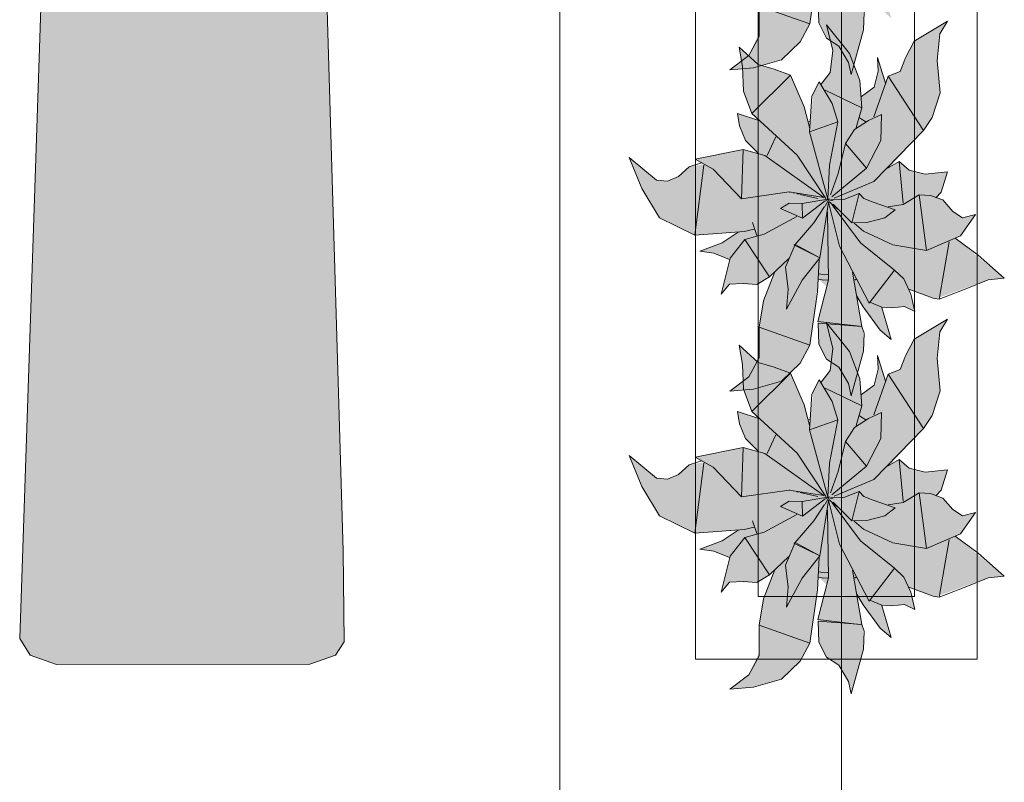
# Model space of a CAD drawing. Header units: millimetres. Extents: x -14761 to 157739, y -22400 to 107990.
# Tile 241 of 256: x 106688 to 108260, y 45642 to 46860. Entities that reach past the tile are written whole.
import ezdxf

# ---------------------------------------------------------------- set-up
doc = ezdxf.new("R2010")
doc.units = ezdxf.units.MM
doc.header["$MEASUREMENT"] = 0
for name, color, linetype in [('Интерьер - лежаки 2', 7, 'Continuous'), ('Интерьер - Мебель', 7, 'Continuous'), ('Элемент Модели - Оси', 7, 'Continuous')]:
    doc.layers.add(name, color=color, linetype=linetype)

msp = doc.modelspace()

# ---------------------------------------------------------------- hatches: boundary and pattern name
at = {"layer": 'Интерьер - лежаки 2', "linetype": 'Continuous', "lineweight": 0, "true_color": 0xffffff}
msp.add_hatch(color=7, dxfattribs=at).paths.add_polyline_path([(107204.1, 46011.1), (107161.1, 47470), (106741.1, 47470), (106687.7, 45871.3), (106704.4, 45844.5), (106746.2, 45829.9), (107151.1, 45830), (107191.8, 45844.5), (107205.9, 45865.9)])
at = {"layer": 'Интерьер - Мебель', "linetype": 'Continuous', "lineweight": 0, "true_color": 0xffffff}
for points in [[(107660.6, 47152.8), (107680.8, 47103.2), (107709, 47056.2), (107765.7, 47028.6), (107834.9, 47033.2), (107810.8, 47017), (107773.6, 47003.1), (107796, 46999.9), (107820.7, 46989.9), (107807.6, 46934.3), (107821.1, 46950.4), (107858.1, 46950.2), (107864.7, 46949.7), (107885, 46962.1), (107892.7, 46969), (107875, 46922.4), (107869.3, 46887.1), (107868.1, 46838.5), (107851.6, 46802.4), (107821.5, 46779.4), (107859.5, 46782.7), (107903.8, 46795.5), (107933.8, 46824.3), (107949.4, 46852.9), (107963, 46958.3), (107976.3, 46946.3), (107961.8, 46890.8), (107963.6, 46854.5), (107976, 46830.4), (107995.7, 46817.5), (108010.9, 46791.5), (108015.1, 46772.1), (108034.8, 46843.4), (108034.2, 46877.1), (108024.9, 46926), (108058.3, 46881.2), (108079.1, 46862), (108064.4, 46913.4), (108090.3, 46913.6), (108100.4, 46914.6), (108116.6, 46906.5), (108107, 46942.3), (108150.8, 46927), (108233.7, 46957.3), (108259.7, 46959.7), (108181.3, 47023.7), (108189.7, 47027.3), (108213.7, 47061.6), (108193.1, 47056.4), (108177.7, 47066.2), (108161.6, 47084.7), (108151.8, 47088.2), (108159, 47097.1), (108168.9, 47129.8), (108133.5, 47125.8), (108108, 47132.4), (108091.7, 47146.4), (108075.5, 47136.2), (108130.6, 47195.7), (108144.3, 47216.3), (108157.5, 47256), (108152.5, 47307.5), (108156.6, 47350.1), (108169.1, 47370.4), (108115.6, 47338.5), (108093.4, 47290.1), (108074.5, 47282.5), (108070.2, 47271.5), (108057.3, 47312.4), (108058.3, 47290.6), (108051.8, 47264.9), (108031.9, 47249.9), (108029, 47275.3), (108012.4, 47318.7), (107976, 47364.6), (107986.1, 47323.5), (107981.6, 47288.1), (107967.4, 47269.6), (107964.2, 47273.7), (107954.8, 47255.7), (107949.1, 47198.7), (107940.2, 47233.5), (107918.5, 47284.1), (107866.5, 47301.4), (107836.5, 47328.7), (107841.9, 47297.9), (107843.1, 47258.5), (107856.7, 47223), (107869.3, 47211.1), (107833.8, 47223), (107836.8, 47203.4), (107846.7, 47180), (107867.3, 47159), (107842.5, 47165.4), (107766.2, 47149.7), (107780.6, 47141.8), (107756.7, 47137.8), (107748.1, 47129.9), (107734, 47119.8), (107721.8, 47114.8), (107704.5, 47116.7)], [(107660.6, 46639.7), (107680.8, 46590.1), (107709, 46543.1), (107765.7, 46515.5), (107834.9, 46520.2), (107810.8, 46504), (107773.6, 46490), (107796, 46486.9), (107820.7, 46476.8), (107807.6, 46421.3), (107821.1, 46437.4), (107858.1, 46437.1), (107864.7, 46436.6), (107885, 46449), (107892.7, 46456), (107875, 46409.3), (107869.3, 46374), (107868.1, 46325.4), (107851.6, 46289.3), (107821.5, 46266.4), (107859.5, 46269.7), (107903.8, 46282.4), (107933.8, 46311.2), (107949.4, 46339.8), (107963, 46445.3), (107976.3, 46433.3), (107961.8, 46377.8), (107963.6, 46341.4), (107976, 46317.4), (107995.7, 46304.5), (108010.9, 46278.4), (108015.1, 46259.1), (108034.8, 46330.3), (108034.2, 46364.1), (108024.9, 46412.9), (108058.3, 46368.1), (108079.1, 46348.9), (108064.4, 46400.3), (108090.3, 46400.5), (108100.4, 46401.5), (108116.6, 46393.4), (108107, 46429.3), (108150.8, 46414), (108233.7, 46444.2), (108259.7, 46446.7), (108181.3, 46510.7), (108189.7, 46514.2), (108213.7, 46548.5), (108193.1, 46543.4), (108177.7, 46553.2), (108161.6, 46571.7), (108151.8, 46575.2), (108159, 46584.1), (108168.9, 46616.8), (108133.5, 46612.8), (108108, 46619.4), (108091.7, 46633.3), (108075.5, 46623.1), (108130.6, 46682.7), (108144.3, 46703.3), (108157.5, 46743), (108152.5, 46794.5), (108156.6, 46837.1), (108169.1, 46857.4), (108115.6, 46825.4), (108093.4, 46777), (108074.5, 46769.5), (108070.2, 46758.5), (108057.3, 46799.3), (108058.3, 46777.6), (108051.8, 46751.8), (108031.9, 46736.8), (108029, 46762.3), (108012.4, 46805.6), (107976, 46851.5), (107986.1, 46810.5), (107981.6, 46775.1), (107967.4, 46756.6), (107964.2, 46760.6), (107954.8, 46742.7), (107949.1, 46685.7), (107940.2, 46720.5), (107918.5, 46771.1), (107866.5, 46788.3), (107836.5, 46815.6), (107841.9, 46784.9), (107843.1, 46745.4), (107856.7, 46710), (107869.3, 46698.1), (107833.8, 46710), (107836.8, 46690.3), (107846.7, 46666.9), (107867.3, 46645.9), (107842.5, 46652.3), (107766.2, 46636.7), (107780.6, 46628.8), (107756.7, 46624.8), (107748.1, 46616.9), (107734, 46606.7), (107721.8, 46601.8), (107704.5, 46603.6)], [(107660.6, 46163.7), (107680.8, 46114.1), (107709, 46067.1), (107765.7, 46039.5), (107834.9, 46044.2), (107810.8, 46027.9), (107773.6, 46014), (107796, 46010.9), (107820.7, 46000.8), (107807.6, 45945.3), (107821.1, 45961.4), (107858.1, 45961.1), (107864.7, 45960.6), (107885, 45973), (107892.7, 45980), (107875, 45933.3), (107869.3, 45898), (107868.1, 45849.4), (107851.6, 45813.3), (107821.5, 45790.4), (107859.5, 45793.7), (107903.8, 45806.4), (107933.8, 45835.2), (107949.4, 45863.8), (107963, 45969.3), (107976.3, 45957.2), (107961.8, 45901.7), (107963.6, 45865.4), (107976, 45841.4), (107995.7, 45828.5), (108010.9, 45802.4), (108015.1, 45783.1), (108034.8, 45854.3), (108034.2, 45888), (108024.9, 45936.9), (108058.3, 45892.1), (108079.1, 45872.9), (108064.4, 45924.3), (108090.3, 45924.5), (108100.4, 45925.5), (108116.6, 45917.4), (108107, 45953.3), (108150.8, 45938), (108233.7, 45968.2), (108259.7, 45970.7), (108181.3, 46034.7), (108189.7, 46038.2), (108213.7, 46072.5), (108193.1, 46067.3), (108177.7, 46077.2), (108161.6, 46095.6), (108151.8, 46099.1), (108159, 46108.1), (108168.9, 46140.7), (108133.5, 46136.8), (108108, 46143.3), (108091.7, 46157.3), (108075.5, 46147.1), (108130.6, 46206.7), (108144.3, 46227.3), (108157.5, 46266.9), (108152.5, 46318.4), (108156.6, 46361.1), (108169.1, 46381.3), (108115.6, 46349.4), (108093.4, 46301), (108074.5, 46293.5), (108070.2, 46282.5), (108057.3, 46323.3), (108058.3, 46301.5), (108051.8, 46275.8), (108031.9, 46260.8), (108029, 46286.2), (108012.4, 46329.6), (107976, 46375.5), (107986.1, 46334.4), (107981.6, 46299.1), (107967.4, 46280.6), (107964.2, 46284.6), (107954.8, 46266.7), (107949.1, 46209.6), (107940.2, 46244.5), (107918.5, 46295.1), (107866.5, 46312.3), (107836.5, 46339.6), (107841.9, 46308.9), (107843.1, 46269.4), (107856.7, 46234), (107869.3, 46222.1), (107833.8, 46234), (107836.8, 46214.3), (107846.7, 46190.9), (107867.3, 46169.9), (107842.5, 46176.3), (107766.2, 46160.7), (107780.6, 46152.7), (107756.7, 46148.8), (107748.1, 46140.9), (107734, 46130.7), (107721.8, 46125.8), (107704.5, 46127.6)]]:
    msp.add_hatch(color=7, dxfattribs=at).paths.add_polyline_path(points)

# ---------------------------------------------------------------- linework, layer by layer
at = {"layer": 'Интерьер - лежаки 2', "color": 7, "linetype": 'Continuous', "lineweight": 15, "flags": 128}
msp.add_lwpolyline([(107204.1, 46011.1), (107205.9, 45865.9), (107191.8, 45844.5), (107151.1, 45830), (106746.2, 45829.9), (106704.4, 45844.5), (106687.7, 45871.3), (106741.1, 47470), (107161.1, 47470)], close=True, dxfattribs=at)
at = {"layer": 'Интерьер - Мебель', "color": 7, "linetype": 'Continuous', "lineweight": 15}
for p, q in [((107766.5, 47338.5), (107766.5, 45838.5)), ((108216.5, 45838.5), (108216.5, 47338.5)), ((107866.5, 47238.5), (107866.5, 45938.5)), ((108116.5, 45938.5), (108116.5, 47238.5)), ((107949.4, 46852.9), (107961.4, 46937.9)), ((107949.4, 46852.9), (107961.4, 46937.9)), ((107868.1, 46832.7), (107868.4, 46881.5)), ((107868.1, 46832.7), (107868.4, 46881.5)), ((107868.4, 46881.5), (107949.4, 46852.9)), ((107868.4, 46881.5), (107949.4, 46852.9)), ((107962.4, 46888), (107963.6, 46854.5)), ((107962.4, 46888), (107963.6, 46854.5)), ((108034.8, 46843.4), (108035.9, 46871.8)), ((108034.8, 46843.4), (108035.9, 46871.8)), ((107933.8, 46824.3), (107949.4, 46852.9)), ((107933.8, 46824.3), (107949.4, 46852.9)), ((107963.6, 46854.5), (107976, 46830.4)), ((107963.6, 46854.5), (107976, 46830.4)), ((107976, 46851.5), (107986.1, 46810.5)), ((107976, 46851.5), (108012.4, 46805.6)), ((107976, 46851.5), (107986.1, 46810.5)), ((107976, 46851.5), (108012.4, 46805.6)), ((108115.6, 46825.4), (108169.1, 46857.4)), ((108115.6, 46825.4), (108169.1, 46857.4)), ((108156.6, 46837.1), (108169.1, 46857.4)), ((108156.6, 46837.1), (108169.1, 46857.4)), ((107851.6, 46802.4), (107868.1, 46832.7)), ((107851.6, 46802.4), (107868.1, 46832.7)), ((108015.1, 46772.1), (108034.8, 46843.4)), ((108015.1, 46772.1), (108034.8, 46843.4)), ((108152.5, 46794.5), (108156.6, 46837.1)), ((108152.5, 46794.5), (108156.6, 46837.1)), ((107836.5, 46815.6), (107841.9, 46784.9)), ((107836.5, 46815.6), (107866.5, 46788.3)), ((107836.5, 46815.6), (107841.9, 46784.9)), ((107836.5, 46815.6), (107866.5, 46788.3)), ((107903.8, 46795.5), (107933.8, 46824.3)), ((107903.8, 46795.5), (107933.8, 46824.3)), ((107976, 46830.4), (107995.7, 46817.5)), ((107976, 46830.4), (107995.7, 46817.5)), ((107995.7, 46817.5), (108010.9, 46791.5)), ((107995.7, 46817.5), (108010.9, 46791.5)), ((108102, 46798.9), (108115.6, 46825.4)), ((108102, 46798.9), (108115.6, 46825.4)), ((107821.5, 46779.4), (107851.6, 46802.4)), ((107821.5, 46779.4), (107851.6, 46802.4)), ((107981.6, 46775.1), (107986.1, 46810.5)), ((107981.6, 46775.1), (107986.1, 46810.5)), ((108012.4, 46805.6), (108029, 46762.3)), ((108012.4, 46805.6), (108029, 46762.3)), ((108057.3, 46799.3), (108058.3, 46777.6)), ((108057.3, 46799.3), (108070.2, 46758.5)), ((108057.3, 46799.3), (108058.3, 46777.6)), ((108057.3, 46799.3), (108070.2, 46758.5)), ((107841.9, 46784.9), (107843.1, 46745.4)), ((107841.9, 46784.9), (107843.1, 46745.4)), ((107859.5, 46782.7), (107903.8, 46795.5)), ((107859.5, 46782.7), (107903.8, 46795.5)), ((107866.5, 46788.3), (107892.3, 46780.4)), ((107866.5, 46788.3), (107892.3, 46780.4)), ((108010.9, 46791.5), (108015.1, 46772.1)), ((108010.9, 46791.5), (108015.1, 46772.1)), ((108093.4, 46777), (108102, 46798.9)), ((108093.4, 46777), (108102, 46798.9)), ((108152.5, 46794.5), (108157.5, 46743)), ((108152.5, 46794.5), (108157.5, 46743)), ((107821.5, 46779.4), (107859.5, 46782.7)), ((107821.5, 46779.4), (107859.5, 46782.7)), ((107856.7, 46710), (107918.5, 46771.1)), ((107856.7, 46710), (107918.5, 46771.1)), ((107892.3, 46780.4), (107918.5, 46771.1)), ((107892.3, 46780.4), (107918.5, 46771.1)), ((107918.5, 46771.1), (107940.2, 46720.5)), ((107918.5, 46771.1), (107940.2, 46720.5)), ((107967.4, 46756.6), (107981.6, 46775.1)), ((107967.4, 46756.6), (107981.6, 46775.1)), ((108051.3, 46704.6), (108074.5, 46769.5)), ((108051.3, 46704.6), (108074.5, 46769.5)), ((108051.8, 46751.8), (108058.3, 46777.6)), ((108051.8, 46751.8), (108058.3, 46777.6)), ((108074.5, 46769.5), (108093.4, 46777)), ((108074.5, 46769.5), (108093.4, 46777)), ((108074.5, 46769.5), (108130.6, 46682.7)), ((108074.5, 46769.5), (108130.6, 46682.7)), ((107952.2, 46737.6), (107964.2, 46760.6)), ((107952.2, 46737.6), (107964.2, 46760.6)), ((107964.2, 46760.6), (107984.9, 46726)), ((107964.2, 46760.6), (107984.9, 46726)), ((108029, 46762.3), (108032.2, 46719)), ((108029, 46762.3), (108032.2, 46719)), ((107843.1, 46745.4), (107856.7, 46710)), ((107843.1, 46745.4), (107856.7, 46710)), ((107948.8, 46680.5), (107952.2, 46737.6)), ((107948.8, 46680.5), (107952.2, 46737.6)), ((107973.5, 46747), (108032.2, 46719)), ((107973.5, 46747), (108032.2, 46719)), ((108031.9, 46736.8), (108051.8, 46751.8)), ((108031.9, 46736.8), (108051.8, 46751.8)), ((108144.3, 46703.3), (108157.5, 46743)), ((108144.3, 46703.3), (108157.5, 46743)), ((107984.9, 46726), (107993.7, 46696.3)), ((107984.9, 46726), (107993.7, 46696.3)), ((107833.8, 46710), (107836.8, 46690.3)), ((107833.8, 46710), (107869.3, 46698.1)), ((107833.8, 46710), (107836.8, 46690.3)), ((107833.8, 46710), (107869.3, 46698.1)), ((107856.7, 46710), (107929, 46643.1)), ((107856.7, 46710), (107929, 46643.1)), ((107940.2, 46720.5), (107949.1, 46685.7)), ((107940.2, 46720.5), (107949.1, 46685.7)), ((108023.4, 46687.3), (108032.2, 46719)), ((108023.4, 46687.3), (108032.2, 46719)), ((108042.6, 46698.8), (108063.5, 46708.4)), ((108042.6, 46698.8), (108063.5, 46708.4)), ((108062.8, 46666.8), (108063.5, 46708.4)), ((108062.8, 46666.8), (108063.5, 46708.4)), ((107836.8, 46690.3), (107846.7, 46666.9)), ((107836.8, 46690.3), (107846.7, 46666.9)), ((107946, 46696.6), (107949.7, 46697.8)), ((107946, 46696.6), (107949.7, 46697.8)), ((107948.8, 46680.5), (107993.7, 46696.3)), ((107948.8, 46680.5), (107993.7, 46696.3)), ((107980.7, 46627.3), (107993.7, 46696.3)), ((107980.7, 46627.3), (107993.7, 46696.3)), ((108020.4, 46684.2), (108042.6, 46698.8)), ((108020.4, 46684.2), (108042.6, 46698.8)), ((108028.7, 46703.1), (108038.4, 46696.4)), ((108028.7, 46703.1), (108038.4, 46696.4)), ((108130.6, 46682.7), (108144.3, 46703.3)), ((108130.6, 46682.7), (108144.3, 46703.3)), ((107948.8, 46680.5), (107977.9, 46573.2)), ((107948.8, 46680.5), (107977.9, 46573.2)), ((108005.9, 46661.9), (108020.4, 46684.2)), ((108005.9, 46661.9), (108020.4, 46684.2)), ((108051.5, 46601.3), (108130.6, 46682.7)), ((108051.5, 46601.3), (108130.6, 46682.7)), ((107846.7, 46666.9), (107867.3, 46645.9)), ((107846.7, 46666.9), (107867.3, 46645.9)), ((107880.9, 46642.7), (107894.7, 46672.8)), ((107880.9, 46642.7), (107894.7, 46672.8)), ((107994.4, 46614), (108005.9, 46661.9)), ((107994.4, 46614), (108005.9, 46661.9)), ((108005.9, 46661.9), (108039.7, 46622.6)), ((108005.9, 46661.9), (108039.7, 46622.6)), ((108039.7, 46622.6), (108062.8, 46666.8)), ((108039.7, 46622.6), (108062.8, 46666.8)), ((107766.2, 46636.7), (107842.5, 46652.3)), ((107766.2, 46636.7), (107842.5, 46652.3)), ((107840.2, 46573.4), (107842.5, 46652.3)), ((107840.2, 46573.4), (107842.5, 46652.3)), ((107842.5, 46652.3), (107877.2, 46642.8)), ((107842.5, 46652.3), (107877.2, 46642.8)), ((107877.2, 46642.8), (107971.3, 46575.6)), ((107877.2, 46642.8), (107971.3, 46575.6)), ((107929, 46643.1), (107974.7, 46573.8)), ((107929, 46643.1), (107974.7, 46573.8)), ((107660.6, 46639.7), (107680.8, 46590.1)), ((107660.6, 46639.7), (107704.5, 46603.6)), ((107660.6, 46639.7), (107680.8, 46590.1)), ((107660.6, 46639.7), (107704.5, 46603.6)), ((107756.7, 46624.8), (107776.4, 46631.1)), ((107756.7, 46624.8), (107776.4, 46631.1)), ((107765.7, 46515.5), (107779.8, 46627.2)), ((107765.7, 46515.5), (107779.8, 46627.2)), ((107766.2, 46636.7), (107795, 46620.8)), ((107766.2, 46636.7), (107795, 46620.8)), ((107977.9, 46573.2), (107980.7, 46627.3)), ((107977.9, 46573.2), (107980.7, 46627.3)), ((108073.2, 46622.4), (108091.7, 46633.3)), ((108073.2, 46622.4), (108091.7, 46633.3)), ((108091.7, 46633.3), (108098, 46566.5)), ((108091.7, 46633.3), (108108, 46619.4)), ((108091.7, 46633.3), (108098, 46566.5)), ((108091.7, 46633.3), (108108, 46619.4)), ((107739.6, 46609), (107756.7, 46624.8)), ((107739.6, 46609), (107756.7, 46624.8)), ((107795, 46620.8), (107840.2, 46573.4)), ((107795, 46620.8), (107840.2, 46573.4)), ((107982.3, 46579.7), (107994.4, 46614)), ((107982.3, 46579.7), (107994.4, 46614)), ((107984.1, 46576.9), (108039.7, 46622.6)), ((107984.1, 46576.9), (108039.7, 46622.6)), ((108074.7, 46625.6), (108075.5, 46623.1)), ((108074.7, 46625.6), (108075.5, 46623.1)), ((108108, 46619.4), (108133.5, 46612.8)), ((108108, 46619.4), (108133.5, 46612.8)), ((108133.5, 46612.8), (108168.9, 46616.8)), ((108133.5, 46612.8), (108168.9, 46616.8)), ((108159, 46584.1), (108168.9, 46616.8)), ((108159, 46584.1), (108168.9, 46616.8)), ((107704.5, 46603.6), (107721.8, 46601.8)), ((107704.5, 46603.6), (107721.8, 46601.8)), ((107721.8, 46601.8), (107739.6, 46609)), ((107721.8, 46601.8), (107739.6, 46609)), ((107988.2, 46574.6), (108051.5, 46601.3)), ((107988.2, 46574.6), (108051.5, 46601.3)), ((107680.8, 46590.1), (107709, 46543.1)), ((107680.8, 46590.1), (107709, 46543.1)), ((107840.2, 46573.4), (107916.3, 46584.5)), ((107840.2, 46573.4), (107916.3, 46584.5)), ((107916.3, 46584.5), (107971.3, 46575.6)), ((107916.3, 46584.5), (107971.3, 46575.6)), ((107916.6, 46584.2), (107917.6, 46584)), ((107916.6, 46584.2), (107917.6, 46584)), ((107922.4, 46583), (107924.4, 46582.5)), ((107922.4, 46583), (107924.4, 46582.5)), ((107928.2, 46581.7), (107932.1, 46580.9)), ((107928.2, 46581.7), (107932.1, 46580.9)), ((107934, 46580.4), (107962, 46574.3)), ((107934, 46580.4), (107962, 46574.3)), ((108003.3, 46572.5), (108027.9, 46581.9)), ((108003.3, 46572.5), (108027.9, 46581.9)), ((108016.1, 46535.3), (108027.9, 46581.9)), ((108016.1, 46535.3), (108027.9, 46581.9)), ((108027.9, 46581.9), (108035.6, 46574)), ((108027.9, 46581.9), (108035.6, 46574)), ((108098, 46564.5), (108123.6, 46580.1)), ((108098, 46564.5), (108123.6, 46580.1)), ((108123.6, 46580.1), (108135.5, 46491)), ((108123.6, 46580.1), (108142, 46578.7)), ((108123.6, 46580.1), (108135.5, 46491)), ((108123.6, 46580.1), (108142, 46578.7)), ((108150.4, 46575.2), (108159, 46584.1)), ((108150.4, 46575.2), (108159, 46584.1)), ((107902.6, 46558), (107916.4, 46566.8)), ((107902.6, 46558), (107916.4, 46566.8)), ((107916.4, 46566.8), (107937.1, 46566.1)), ((107916.4, 46566.8), (107937.1, 46566.1)), ((107937.1, 46566.1), (107977.9, 46573.2)), ((107937.1, 46566.1), (107977.9, 46573.2)), ((107937.1, 46566.1), (107937.3, 46542.5)), ((107937.1, 46566.1), (107937.3, 46542.5)), ((107937.3, 46542.5), (107973.9, 46570.3)), ((107937.3, 46542.5), (107973.9, 46570.3)), ((107965.4, 46479.2), (107979.2, 46567.6)), ((107965.4, 46479.2), (107979.2, 46567.6)), ((107973.7, 46561.6), (107980.1, 46573.6)), ((107973.7, 46561.6), (107980.1, 46573.6)), ((107974.4, 46570.5), (107980.1, 46573.6)), ((107974.4, 46570.5), (107980.1, 46573.6)), ((107975.4, 46572.8), (107977.4, 46572.3)), ((107975.4, 46572.8), (107977.4, 46572.3)), ((107976.9, 46572.5), (107977.9, 46573.2)), ((107976.9, 46572.5), (107977.9, 46573.2)), ((107979.1, 46568.4), (107996.4, 46498)), ((107979.1, 46568.4), (107996.4, 46498)), ((107979.3, 46571.9), (107986.2, 46570.2)), ((107979.3, 46571.9), (107986.2, 46570.2)), ((107979.3, 46569.5), (107993.9, 46556.9)), ((107979.3, 46569.5), (107993.9, 46556.9)), ((107982.6, 46573.1), (108003.3, 46572.5)), ((107982.6, 46573.1), (108003.3, 46572.5)), ((107984.8, 46563.9), (108030.3, 46503)), ((107984.8, 46563.9), (108030.3, 46503)), ((107986.3, 46564.9), (108016.1, 46535.3)), ((107986.3, 46564.9), (108016.1, 46535.3)), ((108035.6, 46574), (108050.1, 46568.4)), ((108035.6, 46574), (108050.1, 46568.4)), ((108050.1, 46568.4), (108085.3, 46556)), ((108050.1, 46568.4), (108085.3, 46556)), ((108074.2, 46560.8), (108098, 46564.5)), ((108074.2, 46560.8), (108098, 46564.5)), ((108142, 46578.7), (108161.6, 46571.7)), ((108142, 46578.7), (108161.6, 46571.7)), ((108161.6, 46571.7), (108177.7, 46553.2)), ((108161.6, 46571.7), (108177.7, 46553.2)), ((107902.6, 46558), (107937.3, 46542.5)), ((107902.6, 46558), (107937.3, 46542.5)), ((107955.8, 46535.2), (107972.4, 46561.5)), ((107955.8, 46535.2), (107972.4, 46561.5)), ((107977.2, 46552.1), (107979, 46444)), ((107977.2, 46552.1), (107979, 46444)), ((108069.2, 46543.2), (108085.3, 46556)), ((108069.2, 46543.2), (108085.3, 46556)), ((108177.7, 46553.2), (108193.1, 46543.4)), ((108177.7, 46553.2), (108193.1, 46543.4)), ((108189.7, 46514.2), (108213.7, 46548.5)), ((108189.7, 46514.2), (108213.7, 46548.5)), ((108193.1, 46543.4), (108213.7, 46548.5)), ((108193.1, 46543.4), (108213.7, 46548.5)), ((107709, 46543.1), (107765.7, 46515.5)), ((107709, 46543.1), (107765.7, 46515.5)), ((107857.7, 46535.5), (107864.8, 46514.8)), ((107857.7, 46535.5), (107864.8, 46514.8)), ((107876.4, 46517.1), (107928.2, 46545.3)), ((107876.4, 46517.1), (107928.2, 46545.3)), ((107925.8, 46500.5), (107955.8, 46535.2)), ((107925.8, 46500.5), (107955.8, 46535.2)), ((108016.1, 46535.3), (108040.2, 46535.7)), ((108016.1, 46535.3), (108040.2, 46535.7)), ((108020, 46534.6), (108034.7, 46522.1)), ((108020, 46534.6), (108034.7, 46522.1)), ((108040.2, 46535.7), (108069.2, 46543.2)), ((108040.2, 46535.7), (108069.2, 46543.2)), ((107765.7, 46515.5), (107844.1, 46521.5)), ((107765.7, 46515.5), (107844.1, 46521.5)), ((107809.4, 46503), (107834.9, 46520.2)), ((107809.4, 46503), (107834.9, 46520.2)), ((107844.1, 46521.5), (107860.5, 46524.9)), ((107844.1, 46521.5), (107860.5, 46524.9)), ((107845.6, 46508.7), (107876.4, 46517.1)), ((107845.6, 46508.7), (107876.4, 46517.1)), ((108034.7, 46522.1), (108081.6, 46500.3)), ((108034.7, 46522.1), (108081.6, 46500.3)), ((107773.6, 46490), (107809.4, 46503)), ((107773.6, 46490), (107809.4, 46503)), ((107821.8, 46478.9), (107845.6, 46508.7)), ((107821.8, 46478.9), (107845.6, 46508.7)), ((107845.6, 46508.7), (107885, 46449)), ((107845.6, 46508.7), (107885, 46449)), ((108030.3, 46503), (108084.3, 46459.8)), ((108030.3, 46503), (108084.3, 46459.8)), ((108135.5, 46491), (108189.7, 46514.2)), ((108135.5, 46491), (108189.7, 46514.2)), ((108155.8, 46413.4), (108171.5, 46504.6)), ((108155.8, 46413.4), (108171.5, 46504.6)), ((108181.3, 46510.7), (108218, 46483.5)), ((108181.3, 46510.7), (108218, 46483.5)), ((107773.6, 46490), (107796, 46486.9)), ((107773.6, 46490), (107796, 46486.9)), ((107796, 46486.9), (107820.7, 46476.8)), ((107796, 46486.9), (107820.7, 46476.8)), ((107910.6, 46464.6), (107925.8, 46500.5)), ((107910.6, 46464.6), (107925.8, 46500.5)), ((107923.6, 46499.8), (107925.8, 46500.5)), ((107923.6, 46499.8), (107925.8, 46500.5)), ((107923.6, 46499.8), (107965.4, 46479.2)), ((107923.6, 46499.8), (107965.4, 46479.2)), ((107925.8, 46500.5), (107965.4, 46479.2)), ((107925.8, 46500.5), (107965.4, 46479.2)), ((107996.4, 46498), (108043.7, 46407)), ((107996.4, 46498), (108043.7, 46407)), ((108081.6, 46500.3), (108135.5, 46491)), ((108081.6, 46500.3), (108135.5, 46491)), ((107807.6, 46421.3), (107821.8, 46478.9)), ((107807.6, 46421.3), (107821.8, 46478.9)), ((107885, 46449), (107915.7, 46478.4)), ((107885, 46449), (107915.7, 46478.4)), ((107936.8, 46443.5), (107965.4, 46479.2)), ((107936.8, 46443.5), (107965.4, 46479.2)), ((107961.4, 46424.8), (107964.2, 46476.8)), ((107961.4, 46424.8), (107964.2, 46476.8)), ((108218, 46483.5), (108259.7, 46446.7)), ((108218, 46483.5), (108259.7, 46446.7)), ((107875.1, 46410.5), (107892.7, 46456)), ((107875.1, 46410.5), (107892.7, 46456)), ((107910.6, 46464.6), (107914.6, 46429)), ((107910.6, 46464.6), (107914.6, 46429)), ((107964.1, 46453.8), (107972.2, 46452.2)), ((107964.1, 46453.8), (107972.2, 46452.2)), ((108017.3, 46456.5), (108032.4, 46369.4)), ((108017.3, 46456.5), (108032.4, 46369.4)), ((108043.7, 46407), (108084.3, 46459.8)), ((108043.7, 46407), (108084.3, 46459.8)), ((108084.3, 46459.8), (108099.4, 46445.5)), ((108084.3, 46459.8), (108099.4, 46445.5)), ((107821.1, 46437.4), (107842.6, 46438.4)), ((107821.1, 46437.4), (107842.6, 46438.4)), ((107842.6, 46438.4), (107864.7, 46436.6)), ((107842.6, 46438.4), (107864.7, 46436.6)), ((107864.7, 46436.6), (107885, 46449)), ((107864.7, 46436.6), (107885, 46449)), ((107911.8, 46397.1), (107936.8, 46443.5)), ((107911.8, 46397.1), (107936.8, 46443.5)), ((107961.8, 46377.8), (107979, 46444)), ((107961.8, 46377.8), (107979, 46444)), ((107963, 46445.3), (107971.8, 46443.5)), ((107963, 46445.3), (107971.8, 46443.5)), ((107971.8, 46443.5), (107978.5, 46443.9)), ((107971.8, 46443.5), (107978.5, 46443.9)), ((107972.2, 46452.2), (107977.8, 46452.6)), ((107972.2, 46452.2), (107977.8, 46452.6)), ((108021, 46443.8), (108023, 46445)), ((108021, 46443.8), (108023, 46445)), ((108099.4, 46445.5), (108110.7, 46421)), ((108099.4, 46445.5), (108110.7, 46421)), ((108202.6, 46431.3), (108233.7, 46444.2)), ((108202.6, 46431.3), (108233.7, 46444.2)), ((108233.7, 46444.2), (108259.7, 46446.7)), ((108233.7, 46444.2), (108259.7, 46446.7)), ((107807.6, 46421.3), (107821.1, 46437.4)), ((107807.6, 46421.3), (107821.1, 46437.4)), ((107911.8, 46397.1), (107914.6, 46429)), ((107911.8, 46397.1), (107914.6, 46429)), ((107949.4, 46339.8), (107961.4, 46424.8)), ((107949.4, 46339.8), (107961.4, 46424.8)), ((108107, 46429.3), (108145.9, 46414.6)), ((108107, 46429.3), (108145.9, 46414.6)), ((108155.8, 46413.4), (108202.6, 46431.3)), ((108155.8, 46413.4), (108202.6, 46431.3)), ((107868.4, 46368.5), (107875.1, 46410.5)), ((107868.4, 46368.5), (107875.1, 46410.5)), ((108024.3, 46418.2), (108034.1, 46400.9)), ((108024.3, 46418.2), (108034.1, 46400.9)), ((108045, 46408.7), (108064.4, 46400.3)), ((108045, 46408.7), (108064.4, 46400.3)), ((108110.7, 46421), (108116.6, 46393.4)), ((108110.7, 46421), (108116.6, 46393.4)), ((108145.9, 46414.6), (108155.8, 46413.4)), ((108145.9, 46414.6), (108155.8, 46413.4)), ((108034.1, 46400.9), (108061.4, 46363.9)), ((108034.1, 46400.9), (108061.4, 46363.9)), ((108063.9, 46399.7), (108079.1, 46348.9)), ((108063.9, 46399.7), (108079.1, 46348.9)), ((108064.4, 46400.3), (108080.3, 46399.5)), ((108064.4, 46400.3), (108080.3, 46399.5)), ((108080.3, 46399.5), (108100.4, 46401.5)), ((108080.3, 46399.5), (108100.4, 46401.5)), ((108100.4, 46401.5), (108116.6, 46393.4)), ((108100.4, 46401.5), (108116.6, 46393.4)), ((107961.8, 46377.8), (108028.6, 46369.9)), ((107961.8, 46377.8), (108028.6, 46369.9)), ((107962.4, 46375), (107963.6, 46341.4)), ((107962.4, 46375), (108032.4, 46369.4)), ((107962.4, 46375), (107963.6, 46341.4)), ((107962.4, 46375), (108032.4, 46369.4)), ((107976, 46375.5), (107986.1, 46334.4)), ((107976, 46375.5), (108012.4, 46329.6)), ((107976, 46375.5), (107986.1, 46334.4)), ((107976, 46375.5), (108012.4, 46329.6)), ((108115.6, 46349.4), (108169.1, 46381.3)), ((108115.6, 46349.4), (108169.1, 46381.3)), ((108156.6, 46361.1), (108169.1, 46381.3)), ((108156.6, 46361.1), (108169.1, 46381.3)), ((107868.1, 46319.7), (107868.4, 46368.5)), ((107868.1, 46319.7), (107868.4, 46368.5)), ((107868.4, 46368.5), (107949.4, 46339.8)), ((107868.4, 46368.5), (107949.4, 46339.8)), ((108032.4, 46369.4), (108035.9, 46358.7)), ((108032.4, 46369.4), (108035.9, 46358.7)), ((108061.4, 46363.9), (108079.1, 46348.9)), ((108061.4, 46363.9), (108079.1, 46348.9)), ((108152.5, 46318.4), (108156.6, 46361.1)), ((108152.5, 46318.4), (108156.6, 46361.1)), ((108034.8, 46330.3), (108035.9, 46358.7)), ((108034.8, 46330.3), (108035.9, 46358.7)), ((108102, 46322.9), (108115.6, 46349.4)), ((108102, 46322.9), (108115.6, 46349.4)), ((107836.5, 46339.6), (107841.9, 46308.9)), ((107836.5, 46339.6), (107866.5, 46312.3)), ((107836.5, 46339.6), (107841.9, 46308.9)), ((107836.5, 46339.6), (107866.5, 46312.3)), ((107933.8, 46311.2), (107949.4, 46339.8)), ((107933.8, 46311.2), (107949.4, 46339.8)), ((107963.6, 46341.4), (107976, 46317.4)), ((107963.6, 46341.4), (107976, 46317.4)), ((107981.6, 46299.1), (107986.1, 46334.4)), ((107981.6, 46299.1), (107986.1, 46334.4)), ((108012.4, 46329.6), (108029, 46286.2)), ((108012.4, 46329.6), (108029, 46286.2)), ((108015.1, 46259.1), (108034.8, 46330.3)), ((108015.1, 46259.1), (108034.8, 46330.3)), ((107851.6, 46289.3), (107868.1, 46319.7)), ((107851.6, 46289.3), (107868.1, 46319.7)), ((107866.5, 46312.3), (107892.3, 46304.4)), ((107866.5, 46312.3), (107892.3, 46304.4)), ((107976, 46317.4), (107995.7, 46304.5)), ((107976, 46317.4), (107995.7, 46304.5)), ((108057.3, 46323.3), (108058.3, 46301.5)), ((108057.3, 46323.3), (108070.2, 46282.5)), ((108057.3, 46323.3), (108058.3, 46301.5)), ((108057.3, 46323.3), (108070.2, 46282.5)), ((108093.4, 46301), (108102, 46322.9)), ((108093.4, 46301), (108102, 46322.9)), ((108152.5, 46318.4), (108157.5, 46266.9)), ((108152.5, 46318.4), (108157.5, 46266.9)), ((107841.9, 46308.9), (107843.1, 46269.4)), ((107841.9, 46308.9), (107843.1, 46269.4)), ((107892.3, 46304.4), (107918.5, 46295.1)), ((107892.3, 46304.4), (107918.5, 46295.1)), ((107903.8, 46282.4), (107933.8, 46311.2)), ((107903.8, 46282.4), (107933.8, 46311.2)), ((107967.4, 46280.6), (107981.6, 46299.1)), ((107967.4, 46280.6), (107981.6, 46299.1)), ((107995.7, 46304.5), (108010.9, 46278.4)), ((107995.7, 46304.5), (108010.9, 46278.4)), ((108051.8, 46275.8), (108058.3, 46301.5)), ((108051.8, 46275.8), (108058.3, 46301.5)), ((108074.5, 46293.5), (108093.4, 46301)), ((108074.5, 46293.5), (108093.4, 46301)), ((107821.5, 46266.4), (107851.6, 46289.3)), ((107821.5, 46266.4), (107851.6, 46289.3)), ((107856.7, 46234), (107918.5, 46295.1)), ((107856.7, 46234), (107918.5, 46295.1)), ((107859.5, 46269.7), (107903.8, 46282.4)), ((107859.5, 46269.7), (107903.8, 46282.4)), ((107918.5, 46295.1), (107940.2, 46244.5)), ((107918.5, 46295.1), (107940.2, 46244.5)), ((107952.2, 46261.6), (107964.2, 46284.6)), ((107952.2, 46261.6), (107964.2, 46284.6)), ((107964.2, 46284.6), (107984.9, 46250)), ((107964.2, 46284.6), (107984.9, 46250)), ((108029, 46286.2), (108032.2, 46243)), ((108029, 46286.2), (108032.2, 46243)), ((108051.3, 46228.5), (108074.5, 46293.5)), ((108051.3, 46228.5), (108074.5, 46293.5)), ((108074.5, 46293.5), (108130.6, 46206.7)), ((108074.5, 46293.5), (108130.6, 46206.7)), ((107821.5, 46266.4), (107859.5, 46269.7)), ((107821.5, 46266.4), (107859.5, 46269.7)), ((107843.1, 46269.4), (107856.7, 46234)), ((107843.1, 46269.4), (107856.7, 46234)), ((107973.5, 46271), (108032.2, 46243)), ((107973.5, 46271), (108032.2, 46243)), ((108010.9, 46278.4), (108015.1, 46259.1)), ((108010.9, 46278.4), (108015.1, 46259.1)), ((108031.9, 46260.8), (108051.8, 46275.8)), ((108031.9, 46260.8), (108051.8, 46275.8)), ((108144.3, 46227.3), (108157.5, 46266.9)), ((108144.3, 46227.3), (108157.5, 46266.9)), ((107948.8, 46204.4), (107952.2, 46261.6)), ((107948.8, 46204.4), (107952.2, 46261.6)), ((107984.9, 46250), (107993.7, 46220.3)), ((107984.9, 46250), (107993.7, 46220.3)), ((107833.8, 46234), (107836.8, 46214.3)), ((107833.8, 46234), (107869.3, 46222.1)), ((107833.8, 46234), (107836.8, 46214.3)), ((107833.8, 46234), (107869.3, 46222.1)), ((107856.7, 46234), (107929, 46167.1)), ((107856.7, 46234), (107929, 46167.1)), ((107940.2, 46244.5), (107949.1, 46209.7)), ((107940.2, 46244.5), (107949.1, 46209.7)), ((108023.4, 46211.3), (108032.2, 46243)), ((108023.4, 46211.3), (108032.2, 46243)), ((107946, 46220.6), (107949.7, 46221.8)), ((107946, 46220.6), (107949.7, 46221.8)), ((107948.8, 46204.4), (107993.7, 46220.3)), ((107948.8, 46204.4), (107993.7, 46220.3)), ((107980.7, 46151.2), (107993.7, 46220.3)), ((107980.7, 46151.2), (107993.7, 46220.3)), ((108020.4, 46208.2), (108042.6, 46222.7)), ((108020.4, 46208.2), (108042.6, 46222.7)), ((108028.7, 46227.1), (108038.4, 46220.4)), ((108028.7, 46227.1), (108038.4, 46220.4)), ((108042.6, 46222.7), (108063.5, 46232.4)), ((108042.6, 46222.7), (108063.5, 46232.4)), ((108062.8, 46190.8), (108063.5, 46232.4)), ((108062.8, 46190.8), (108063.5, 46232.4)), ((108130.6, 46206.7), (108144.3, 46227.3)), ((108130.6, 46206.7), (108144.3, 46227.3)), ((107836.8, 46214.3), (107846.7, 46190.9)), ((107836.8, 46214.3), (107846.7, 46190.9)), ((107948.8, 46204.4), (107977.9, 46097.2)), ((107948.8, 46204.4), (107977.9, 46097.2)), ((108005.9, 46185.9), (108020.4, 46208.2)), ((108005.9, 46185.9), (108020.4, 46208.2)), ((108051.5, 46125.2), (108130.6, 46206.7)), ((108051.5, 46125.2), (108130.6, 46206.7)), ((107846.7, 46190.9), (107867.3, 46169.9)), ((107846.7, 46190.9), (107867.3, 46169.9)), ((107880.9, 46166.7), (107894.7, 46196.8)), ((107880.9, 46166.7), (107894.7, 46196.8)), ((108039.7, 46146.5), (108062.8, 46190.8)), ((108039.7, 46146.5), (108062.8, 46190.8)), ((107766.2, 46160.7), (107842.5, 46176.3)), ((107766.2, 46160.7), (107842.5, 46176.3)), ((107840.2, 46097.3), (107842.5, 46176.3)), ((107840.2, 46097.3), (107842.5, 46176.3)), ((107842.5, 46176.3), (107877.2, 46166.7)), ((107842.5, 46176.3), (107877.2, 46166.7)), ((107994.4, 46137.9), (108005.9, 46185.9)), ((107994.4, 46137.9), (108005.9, 46185.9)), ((108005.9, 46185.9), (108039.7, 46146.5)), ((108005.9, 46185.9), (108039.7, 46146.5)), ((107660.6, 46163.7), (107680.8, 46114.1)), ((107660.6, 46163.7), (107704.5, 46127.6)), ((107660.6, 46163.7), (107680.8, 46114.1)), ((107660.6, 46163.7), (107704.5, 46127.6)), ((107756.7, 46148.8), (107776.4, 46155.1)), ((107756.7, 46148.8), (107776.4, 46155.1)), ((107766.2, 46160.7), (107795, 46144.8)), ((107766.2, 46160.7), (107795, 46144.8)), ((107877.2, 46166.7), (107971.3, 46099.5)), ((107877.2, 46166.7), (107971.3, 46099.5)), ((107929, 46167.1), (107974.7, 46097.8)), ((107929, 46167.1), (107974.7, 46097.8)), ((108073.2, 46146.4), (108091.7, 46157.3)), ((108073.2, 46146.4), (108091.7, 46157.3)), ((108091.7, 46157.3), (108098, 46090.5)), ((108091.7, 46157.3), (108108, 46143.3)), ((108091.7, 46157.3), (108098, 46090.5)), ((108091.7, 46157.3), (108108, 46143.3)), ((107739.6, 46133), (107756.7, 46148.8)), ((107739.6, 46133), (107756.7, 46148.8)), ((107765.7, 46039.5), (107779.8, 46151.2)), ((107765.7, 46039.5), (107779.8, 46151.2)), ((107795, 46144.8), (107840.2, 46097.3)), ((107795, 46144.8), (107840.2, 46097.3)), ((107977.9, 46097.2), (107980.7, 46151.2)), ((107977.9, 46097.2), (107980.7, 46151.2)), ((107984.1, 46100.9), (108039.7, 46146.5)), ((107984.1, 46100.9), (108039.7, 46146.5)), ((108074.7, 46149.5), (108075.5, 46147.1)), ((108074.7, 46149.5), (108075.5, 46147.1)), ((108108, 46143.3), (108133.5, 46136.8)), ((108108, 46143.3), (108133.5, 46136.8)), ((108133.5, 46136.8), (108168.9, 46140.7)), ((108133.5, 46136.8), (108168.9, 46140.7)), ((108159, 46108.1), (108168.9, 46140.7)), ((108159, 46108.1), (108168.9, 46140.7)), ((107704.5, 46127.6), (107721.8, 46125.8)), ((107704.5, 46127.6), (107721.8, 46125.8)), ((107721.8, 46125.8), (107739.6, 46133)), ((107721.8, 46125.8), (107739.6, 46133)), ((107982.3, 46103.7), (107994.4, 46137.9)), ((107982.3, 46103.7), (107994.4, 46137.9)), ((107988.2, 46098.5), (108051.5, 46125.2)), ((107988.2, 46098.5), (108051.5, 46125.2)), ((107680.8, 46114.1), (107709, 46067.1)), ((107680.8, 46114.1), (107709, 46067.1)), ((107840.2, 46097.3), (107916.3, 46108.4)), ((107840.2, 46097.3), (107916.3, 46108.4)), ((107916.3, 46108.4), (107971.3, 46099.5)), ((107916.3, 46108.4), (107971.3, 46099.5)), ((107916.6, 46108.2), (107917.6, 46108)), ((107916.6, 46108.2), (107917.6, 46108)), ((108150.4, 46099.2), (108159, 46108.1)), ((108150.4, 46099.2), (108159, 46108.1)), ((107922.4, 46106.9), (107924.4, 46106.5)), ((107922.4, 46106.9), (107924.4, 46106.5)), ((107928.2, 46105.7), (107932.1, 46104.8)), ((107928.2, 46105.7), (107932.1, 46104.8)), ((107934, 46104.4), (107962, 46098.3)), ((107934, 46104.4), (107962, 46098.3)), ((107937.1, 46090), (107977.9, 46097.2)), ((107937.1, 46090), (107977.9, 46097.2)), ((107937.3, 46066.5), (107973.9, 46094.2)), ((107937.3, 46066.5), (107973.9, 46094.2)), ((107973.7, 46085.6), (107980.1, 46097.6)), ((107973.7, 46085.6), (107980.1, 46097.6)), ((107974.4, 46094.5), (107980.1, 46097.6)), ((107974.4, 46094.5), (107980.1, 46097.6)), ((107975.4, 46096.8), (107977.4, 46096.3)), ((107975.4, 46096.8), (107977.4, 46096.3)), ((107976.9, 46096.5), (107977.9, 46097.2)), ((107976.9, 46096.5), (107977.9, 46097.2)), ((107979.1, 46092.4), (107996.4, 46022)), ((107979.1, 46092.4), (107996.4, 46022)), ((107979.3, 46095.8), (107986.2, 46094.2)), ((107979.3, 46095.8), (107986.2, 46094.2)), ((107979.3, 46093.4), (107993.9, 46080.9)), ((107979.3, 46093.4), (107993.9, 46080.9)), ((107982.6, 46097.1), (108003.3, 46096.5)), ((107982.6, 46097.1), (108003.3, 46096.5)), ((108003.3, 46096.5), (108027.9, 46105.9)), ((108003.3, 46096.5), (108027.9, 46105.9)), ((108016.1, 46059.3), (108027.9, 46105.9)), ((108016.1, 46059.3), (108027.9, 46105.9)), ((108027.9, 46105.9), (108035.6, 46098)), ((108027.9, 46105.9), (108035.6, 46098)), ((108035.6, 46098), (108050.1, 46092.3)), ((108035.6, 46098), (108050.1, 46092.3)), ((108050.1, 46092.3), (108085.3, 46080)), ((108050.1, 46092.3), (108085.3, 46080)), ((108098, 46088.5), (108123.6, 46104.1)), ((108098, 46088.5), (108123.6, 46104.1)), ((108123.6, 46104.1), (108135.5, 46015)), ((108123.6, 46104.1), (108142, 46102.6)), ((108123.6, 46104.1), (108135.5, 46015)), ((108123.6, 46104.1), (108142, 46102.6)), ((108142, 46102.6), (108161.6, 46095.6)), ((108142, 46102.6), (108161.6, 46095.6)), ((108161.6, 46095.6), (108177.7, 46077.2)), ((108161.6, 46095.6), (108177.7, 46077.2)), ((107902.6, 46081.9), (107916.4, 46090.8)), ((107902.6, 46081.9), (107916.4, 46090.8)), ((107902.6, 46081.9), (107937.3, 46066.5)), ((107902.6, 46081.9), (107937.3, 46066.5)), ((107916.4, 46090.8), (107937.1, 46090)), ((107916.4, 46090.8), (107937.1, 46090)), ((107937.1, 46090), (107937.3, 46066.5)), ((107937.1, 46090), (107937.3, 46066.5)), ((107955.8, 46059.2), (107972.4, 46085.4)), ((107955.8, 46059.2), (107972.4, 46085.4)), ((107965.4, 46003.2), (107979.2, 46091.6)), ((107965.4, 46003.2), (107979.2, 46091.6)), ((107984.8, 46087.9), (108030.3, 46027)), ((107984.8, 46087.9), (108030.3, 46027)), ((107986.3, 46088.8), (108016.1, 46059.3)), ((107986.3, 46088.8), (108016.1, 46059.3)), ((108069.2, 46067.2), (108085.3, 46080)), ((108069.2, 46067.2), (108085.3, 46080)), ((108074.2, 46084.8), (108098, 46088.5)), ((108074.2, 46084.8), (108098, 46088.5)), ((108177.7, 46077.2), (108193.1, 46067.3)), ((108177.7, 46077.2), (108193.1, 46067.3)), ((107709, 46067.1), (107765.7, 46039.5)), ((107709, 46067.1), (107765.7, 46039.5)), ((107876.4, 46041.1), (107928.2, 46069.3)), ((107876.4, 46041.1), (107928.2, 46069.3)), ((107977.2, 46076.1), (107979, 45967.9)), ((107977.2, 46076.1), (107979, 45967.9)), ((108040.2, 46059.7), (108069.2, 46067.2)), ((108040.2, 46059.7), (108069.2, 46067.2)), ((108189.7, 46038.2), (108213.7, 46072.5)), ((108189.7, 46038.2), (108213.7, 46072.5)), ((108193.1, 46067.3), (108213.7, 46072.5)), ((108193.1, 46067.3), (108213.7, 46072.5)), ((107765.7, 46039.5), (107844.1, 46045.5)), ((107765.7, 46039.5), (107844.1, 46045.5)), ((107844.1, 46045.5), (107860.5, 46048.9)), ((107844.1, 46045.5), (107860.5, 46048.9)), ((107857.7, 46059.4), (107864.8, 46038.8)), ((107857.7, 46059.4), (107864.8, 46038.8)), ((107925.8, 46024.5), (107955.8, 46059.2)), ((107925.8, 46024.5), (107955.8, 46059.2)), ((108016.1, 46059.3), (108040.2, 46059.7)), ((108016.1, 46059.3), (108040.2, 46059.7)), ((108020, 46058.6), (108034.7, 46046.1)), ((108020, 46058.6), (108034.7, 46046.1)), ((108034.7, 46046.1), (108081.6, 46024.2)), ((108034.7, 46046.1), (108081.6, 46024.2)), ((107809.4, 46027), (107834.9, 46044.2)), ((107809.4, 46027), (107834.9, 46044.2)), ((107821.8, 46002.9), (107845.6, 46032.7)), ((107821.8, 46002.9), (107845.6, 46032.7)), ((107845.6, 46032.7), (107876.4, 46041.1)), ((107845.6, 46032.7), (107876.4, 46041.1)), ((107845.6, 46032.7), (107885, 45973)), ((107845.6, 46032.7), (107885, 45973)), ((108135.5, 46015), (108189.7, 46038.2)), ((108135.5, 46015), (108189.7, 46038.2)), ((108181.3, 46034.7), (108218, 46007.5)), ((108181.3, 46034.7), (108218, 46007.5)), ((107773.6, 46014), (107809.4, 46027)), ((107773.6, 46014), (107809.4, 46027)), ((107773.6, 46014), (107796, 46010.9)), ((107773.6, 46014), (107796, 46010.9)), ((107910.6, 45988.6), (107925.8, 46024.5)), ((107910.6, 45988.6), (107925.8, 46024.5)), ((107923.6, 46023.7), (107925.8, 46024.5)), ((107923.6, 46023.7), (107925.8, 46024.5)), ((107923.6, 46023.7), (107965.4, 46003.2)), ((107923.6, 46023.7), (107965.4, 46003.2)), ((107925.8, 46024.5), (107965.4, 46003.2)), ((107925.8, 46024.5), (107965.4, 46003.2)), ((107996.4, 46022), (108043.7, 45930.9)), ((107996.4, 46022), (108043.7, 45930.9)), ((108030.3, 46027), (108084.3, 45983.8)), ((108030.3, 46027), (108084.3, 45983.8)), ((108081.6, 46024.2), (108135.5, 46015)), ((108081.6, 46024.2), (108135.5, 46015)), ((108155.8, 45937.4), (108171.5, 46028.6)), ((108155.8, 45937.4), (108171.5, 46028.6)), ((107796, 46010.9), (107820.7, 46000.8)), ((107796, 46010.9), (107820.7, 46000.8)), ((107807.6, 45945.3), (107821.8, 46002.9)), ((107807.6, 45945.3), (107821.8, 46002.9)), ((107885, 45973), (107915.7, 46002.3)), ((107885, 45973), (107915.7, 46002.3)), ((107936.8, 45967.5), (107965.4, 46003.2)), ((107936.8, 45967.5), (107965.4, 46003.2)), ((107961.4, 45948.8), (107964.2, 46000.8)), ((107961.4, 45948.8), (107964.2, 46000.8)), ((108218, 46007.5), (108259.7, 45970.7)), ((108218, 46007.5), (108259.7, 45970.7)), ((107910.6, 45988.6), (107914.6, 45953)), ((107910.6, 45988.6), (107914.6, 45953)), ((108043.7, 45930.9), (108084.3, 45983.8)), ((108043.7, 45930.9), (108084.3, 45983.8)), ((108084.3, 45983.8), (108099.4, 45969.4)), ((108084.3, 45983.8), (108099.4, 45969.4)), ((107864.7, 45960.6), (107885, 45973)), ((107864.7, 45960.6), (107885, 45973)), ((107875.1, 45934.4), (107892.7, 45980)), ((107875.1, 45934.4), (107892.7, 45980)), ((107911.8, 45921.1), (107936.8, 45967.5)), ((107911.8, 45921.1), (107936.8, 45967.5)), ((107961.8, 45901.7), (107979, 45967.9)), ((107961.8, 45901.7), (107979, 45967.9)), ((107963, 45969.3), (107971.8, 45967.5)), ((107963, 45969.3), (107971.8, 45967.5)), ((107964.1, 45977.8), (107972.2, 45976.2)), ((107964.1, 45977.8), (107972.2, 45976.2)), ((107971.8, 45967.5), (107978.5, 45967.9)), ((107971.8, 45967.5), (107978.5, 45967.9)), ((107972.2, 45976.2), (107977.8, 45976.5)), ((107972.2, 45976.2), (107977.8, 45976.5)), ((108017.3, 45980.5), (108032.4, 45893.4)), ((108017.3, 45980.5), (108032.4, 45893.4)), ((108021, 45967.7), (108023, 45969)), ((108021, 45967.7), (108023, 45969)), ((108099.4, 45969.4), (108110.7, 45945)), ((108099.4, 45969.4), (108110.7, 45945)), ((108202.6, 45955.3), (108233.7, 45968.2)), ((108202.6, 45955.3), (108233.7, 45968.2)), ((108233.7, 45968.2), (108259.7, 45970.7)), ((108233.7, 45968.2), (108259.7, 45970.7)), ((107807.6, 45945.3), (107821.1, 45961.4)), ((107807.6, 45945.3), (107821.1, 45961.4)), ((107821.1, 45961.4), (107842.6, 45962.4)), ((107821.1, 45961.4), (107842.6, 45962.4)), ((107842.6, 45962.4), (107864.7, 45960.6)), ((107842.6, 45962.4), (107864.7, 45960.6)), ((107911.8, 45921.1), (107914.6, 45953)), ((107911.8, 45921.1), (107914.6, 45953)), ((108107, 45953.3), (108145.9, 45938.6)), ((108107, 45953.3), (108145.9, 45938.6)), ((108155.8, 45937.4), (108202.6, 45955.3)), ((108155.8, 45937.4), (108202.6, 45955.3)), ((107866.5, 45938.5), (108116.5, 45938.5)), ((107949.4, 45863.8), (107961.4, 45948.8)), ((107949.4, 45863.8), (107961.4, 45948.8)), ((108024.3, 45942.2), (108034.1, 45924.9)), ((108024.3, 45942.2), (108034.1, 45924.9)), ((108110.7, 45945), (108116.6, 45917.4)), ((108110.7, 45945), (108116.6, 45917.4)), ((108145.9, 45938.6), (108155.8, 45937.4)), ((108145.9, 45938.6), (108155.8, 45937.4)), ((107868.4, 45892.5), (107875.1, 45934.4)), ((107868.4, 45892.5), (107875.1, 45934.4)), ((108034.1, 45924.9), (108061.4, 45887.9)), ((108034.1, 45924.9), (108061.4, 45887.9)), ((108045, 45932.7), (108064.4, 45924.3)), ((108045, 45932.7), (108064.4, 45924.3)), ((108063.9, 45923.7), (108079.1, 45872.9)), ((108063.9, 45923.7), (108079.1, 45872.9)), ((108064.4, 45924.3), (108080.3, 45923.5)), ((108064.4, 45924.3), (108080.3, 45923.5)), ((108080.3, 45923.5), (108100.4, 45925.5)), ((108080.3, 45923.5), (108100.4, 45925.5)), ((108100.4, 45925.5), (108116.6, 45917.4)), ((108100.4, 45925.5), (108116.6, 45917.4)), ((107868.1, 45843.6), (107868.4, 45892.5)), ((107868.1, 45843.6), (107868.4, 45892.5)), ((107868.4, 45892.5), (107949.4, 45863.8)), ((107868.4, 45892.5), (107949.4, 45863.8)), ((107961.8, 45901.7), (108028.6, 45893.8)), ((107961.8, 45901.7), (108028.6, 45893.8)), ((107962.4, 45899), (107963.6, 45865.4)), ((107962.4, 45899), (108032.4, 45893.4)), ((107962.4, 45899), (107963.6, 45865.4)), ((107962.4, 45899), (108032.4, 45893.4)), ((108032.4, 45893.4), (108035.9, 45882.7)), ((108032.4, 45893.4), (108035.9, 45882.7)), ((108061.4, 45887.9), (108079.1, 45872.9)), ((108061.4, 45887.9), (108079.1, 45872.9)), ((108034.8, 45854.3), (108035.9, 45882.7)), ((108034.8, 45854.3), (108035.9, 45882.7)), ((107933.8, 45835.2), (107949.4, 45863.8)), ((107933.8, 45835.2), (107949.4, 45863.8)), ((107963.6, 45865.4), (107976, 45841.4)), ((107963.6, 45865.4), (107976, 45841.4)), ((107851.6, 45813.3), (107868.1, 45843.6)), ((107851.6, 45813.3), (107868.1, 45843.6)), ((107976, 45841.4), (107995.7, 45828.5)), ((107976, 45841.4), (107995.7, 45828.5)), ((108015.1, 45783.1), (108034.8, 45854.3)), ((108015.1, 45783.1), (108034.8, 45854.3)), ((107766.5, 45838.5), (108216.5, 45838.5)), ((107903.8, 45806.4), (107933.8, 45835.2)), ((107903.8, 45806.4), (107933.8, 45835.2)), ((107995.7, 45828.5), (108010.9, 45802.4)), ((107995.7, 45828.5), (108010.9, 45802.4)), ((107821.5, 45790.4), (107851.6, 45813.3)), ((107821.5, 45790.4), (107851.6, 45813.3)), ((107821.5, 45790.4), (107859.5, 45793.7)), ((107821.5, 45790.4), (107859.5, 45793.7)), ((107859.5, 45793.7), (107903.8, 45806.4)), ((107859.5, 45793.7), (107903.8, 45806.4)), ((108010.9, 45802.4), (108015.1, 45783.1)), ((108010.9, 45802.4), (108015.1, 45783.1))]:
    msp.add_line(p, q, dxfattribs=at)
at = {"layer": 'Элемент Модели - Оси', "color": 7, "linetype": 'Continuous', "lineweight": 15}
for p, q in [((107550, 92200), (107550, -1975)), ((108000, 92200), (108000, -1975))]:
    msp.add_line(p, q, dxfattribs=at)

doc.saveas('drawing.dxf')
